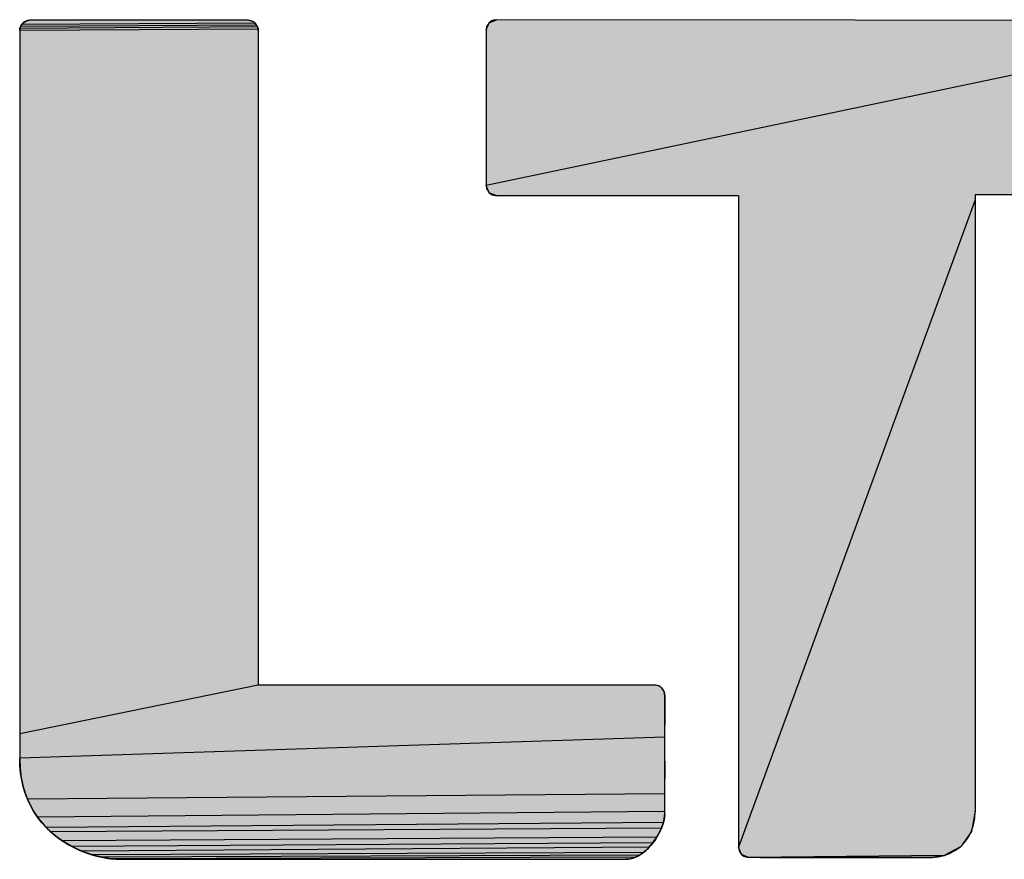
# Model space of a CAD drawing. Extents: x 0 to 1189, y 0 to 841.
# Tile 47 of 125: x 942.49 to 949.88, y 73.25 to 79.55. Entities that reach past the tile are written whole.
import ezdxf

# ---------------------------------------------------------------- set-up
doc = ezdxf.new("R2010")
doc.units = 0
doc.header["$LTSCALE"] = 65.395
doc.header["$MEASUREMENT"] = 0
doc.layers.get('0').update_dxf_attribs({"linetype": 'CONTINUOUS'})

msp = doc.modelspace()

# ---------------------------------------------------------------- linework, layer by layer
at = {"linetype": 'Continuous'}
for p, q in [((942.51017, 79.52705), (942.51803, 79.53343)), ((942.51803, 79.53343), (942.53172, 79.54116)), ((942.53172, 79.54116), (942.54654, 79.54589)), ((942.54654, 79.54589), (942.562, 79.54748)), ((944.20018, 79.54748), (942.562, 79.54748)), ((944.20018, 79.54748), (944.21213, 79.54651)), ((944.21213, 79.54651), (944.22366, 79.54366)), ((944.22366, 79.54366), (944.23456, 79.53904)), ((944.23456, 79.53904), (944.24462, 79.53278)), ((944.24462, 79.53278), (944.25364, 79.52498)), ((945.98776, 79.47602), (946.0099, 79.52984)), ((946.0099, 79.52984), (946.06372, 79.55216)), ((942.48568, 79.47134), (942.48727, 79.48677)), ((944.27569, 79.48196), (942.48568, 79.47134)), ((942.48568, 79.47134), (942.48568, 74.00924)), ((942.48727, 79.48677), (942.49199, 79.50152)), ((944.27155, 79.49775), (942.48727, 79.48677)), ((942.49199, 79.50152), (942.49971, 79.51514)), ((944.26412, 79.51227), (942.49199, 79.50152)), ((942.49971, 79.51514), (942.51017, 79.52705)), ((944.25364, 79.52498), (942.49971, 79.51514)), ((944.25498, 79.52364), (944.25364, 79.52498)), ((944.25364, 79.52498), (944.25746, 79.52098)), ((944.25746, 79.52098), (944.26096, 79.51673)), ((944.26096, 79.51673), (944.26412, 79.51227)), ((944.26412, 79.51227), (944.26695, 79.5076)), ((944.26695, 79.5076), (944.26943, 79.50276)), ((944.26943, 79.50276), (944.27155, 79.49775)), ((944.27155, 79.49775), (944.27331, 79.4926)), ((944.27331, 79.4926), (944.27469, 79.48733)), ((944.27469, 79.48733), (944.27569, 79.48196)), ((944.27569, 79.48196), (944.2763, 79.4765)), ((944.2763, 79.4765), (944.2765, 79.47098)), ((944.2765, 79.47098), (944.27632, 74.55788)), ((944.2765, 79.47098), (944.27648, 79.47285)), ((951.52942, 79.4699), (945.98776, 78.30746)), ((946.0099, 78.25364), (945.98776, 78.30746)), ((946.06372, 78.23114), (946.0099, 78.25364)), ((947.88064, 78.23114), (946.06372, 78.23114)), ((949.6576, 78.19946), (947.88118, 73.34054)), ((951.45346, 78.2378), (949.6576, 78.23726)), ((949.6576, 78.23726), (949.6576, 73.61108)), ((944.27632, 74.55788), (942.48568, 74.19178)), ((947.25172, 74.55788), (944.27632, 74.55788)), ((947.30634, 74.53404), (947.305, 74.53538)), ((947.305, 74.53538), (947.30885, 74.53134)), ((947.30885, 74.53134), (947.31233, 74.5271)), ((947.31233, 74.5271), (947.31546, 74.52265)), ((947.31546, 74.52265), (947.31823, 74.51802)), ((947.31823, 74.51802), (947.32063, 74.51322)), ((947.32063, 74.51322), (947.32267, 74.50827)), ((947.32267, 74.50827), (947.32434, 74.50316)), ((947.32434, 74.50316), (947.32564, 74.49793)), ((947.32564, 74.49793), (947.32657, 74.49257)), ((947.32657, 74.49257), (947.32713, 74.48711)), ((947.32713, 74.48711), (947.32732, 74.48156)), ((947.32732, 74.48162), (947.3273, 74.48358)), ((947.32732, 74.26911), (947.32732, 74.48156)), ((947.32732, 74.48156), (947.32732, 74.44341)), ((947.32732, 74.44341), (947.32732, 74.40125)), ((947.32732, 74.40125), (947.32732, 74.35563)), ((947.32732, 74.35563), (947.32732, 74.30713)), ((947.32732, 74.30713), (947.32733, 74.25628)), ((947.32733, 74.16783), (942.48568, 74.00924)), ((942.48748, 73.95126), (942.48568, 74.00924)), ((947.32736, 73.98636), (947.32741, 73.85636)), ((942.49273, 73.89593), (942.48748, 73.95126)), ((942.50127, 73.84321), (942.49273, 73.89593)), ((942.51289, 73.79307), (942.50127, 73.84321)), ((947.32768, 73.59038), (947.3274, 73.88145)), ((942.5274, 73.74545), (942.51289, 73.79307)), ((942.54462, 73.70033), (942.5274, 73.74545)), ((947.32747, 73.74125), (942.54462, 73.70033)), ((942.56436, 73.65766), (942.54462, 73.70033)), ((942.59032, 73.61091), (942.56436, 73.65766)), ((942.61915, 73.56737), (942.59032, 73.61091)), ((947.32763, 73.60968), (942.61915, 73.56737)), ((942.65054, 73.52699), (942.61915, 73.56737)), ((947.32256, 73.54718), (947.31762, 73.52622)), ((947.32591, 73.56763), (947.32256, 73.54718)), ((947.32768, 73.5875), (947.32591, 73.56763)), ((947.32733, 73.58811), (947.32768, 73.59038)), ((949.6576, 73.61108), (949.62958, 73.4594)), ((942.6842, 73.48968), (942.65054, 73.52699)), ((947.31762, 73.52622), (942.6842, 73.48968)), ((942.71983, 73.45539), (942.6842, 73.48968)), ((947.303, 73.48312), (942.71983, 73.45539)), ((947.303, 73.48312), (947.29331, 73.46115)), ((947.3111, 73.50484), (947.303, 73.48312)), ((947.31762, 73.52622), (947.3111, 73.50484)), ((942.75712, 73.42406), (942.71983, 73.45539)), ((942.8042, 73.38981), (942.75712, 73.42406)), ((947.26919, 73.41679), (942.8042, 73.38981)), ((947.26919, 73.41679), (947.25477, 73.39455)), ((947.28204, 73.43901), (947.26919, 73.41679)), ((947.29331, 73.46115), (947.28204, 73.43901)), ((949.62958, 73.4594), (949.55264, 73.34957)), ((942.87768, 73.34593), (942.8042, 73.38981)), ((947.23876, 73.3724), (942.87768, 73.34593)), ((942.95312, 73.31074), (942.87768, 73.34593)), ((947.21194, 73.34139), (942.95312, 73.31074)), ((947.19796, 73.32721), (947.18358, 73.314)), ((947.21194, 73.34139), (947.19796, 73.32721)), ((947.22554, 73.35647), (947.21194, 73.34139)), ((947.23876, 73.3724), (947.22554, 73.35647)), ((947.25477, 73.39455), (947.23876, 73.3724)), ((947.9035, 73.2869), (947.88118, 73.34054)), ((949.54726, 73.34486), (949.42557, 73.27855)), ((949.55264, 73.34957), (949.54726, 73.34486)), ((943.02885, 73.2839), (942.95312, 73.31074)), ((947.16879, 73.30184), (943.02885, 73.2839)), ((943.10323, 73.26505), (943.02885, 73.2839)), ((947.13793, 73.28089), (943.10323, 73.26505)), ((943.17461, 73.25387), (943.10323, 73.26505)), ((947.10527, 73.26492), (943.17461, 73.25387)), ((943.24132, 73.25), (943.17461, 73.25387)), ((947.05265, 73.25143), (947.02978, 73.25)), ((947.07069, 73.25444), (947.05265, 73.25143)), ((947.08822, 73.25896), (947.07069, 73.25444)), ((947.10527, 73.26492), (947.08822, 73.25896)), ((947.12183, 73.27225), (947.10527, 73.26492)), ((947.13793, 73.28089), (947.12183, 73.27225)), ((947.15358, 73.29078), (947.13793, 73.28089)), ((947.16879, 73.30184), (947.15358, 73.29078)), ((947.18358, 73.314), (947.16879, 73.30184)), ((947.95768, 73.2644), (947.9035, 73.2869)), ((949.42557, 73.27855), (947.95768, 73.2644)), ((949.33216, 73.2644), (947.95768, 73.2644)), ((948.04722, 73.26444), (949.33216, 73.2644)), ((949.33396, 73.26458), (949.33216, 73.26458)), ((949.33216, 73.26458), (949.33216, 73.2644)), ((949.42557, 73.27855), (949.33396, 73.26458))]:
    msp.add_line(p, q, dxfattribs=at)
for points in [[(942.562, 79.54748), (942.54077, 79.54445), (942.5211, 79.5355), (942.51199, 79.52868), (942.49764, 79.51208), (942.48871, 79.49251), (942.48568, 79.47134)], [(942.562, 79.54748), (942.55702, 79.54732), (942.55208, 79.54683), (942.54718, 79.54602), (942.54235, 79.54489), (942.5376, 79.54344), (942.53295, 79.54169), (942.5284, 79.53962), (942.52399, 79.53726), (942.51973, 79.5346), (942.51564, 79.53167), (942.51174, 79.52847), (942.50814, 79.5251), (942.50468, 79.52142), (942.50148, 79.51754), (942.49855, 79.51346), (942.49589, 79.50922), (942.49353, 79.50483), (942.49147, 79.5003), (942.48971, 79.49567), (942.48827, 79.49093), (942.48714, 79.48612), (942.48633, 79.48124), (942.48584, 79.47631), (942.48568, 79.47134)], [(944.25364, 79.52498), (944.24609, 79.53167), (944.2377, 79.53732), (944.22932, 79.54152), (944.21984, 79.54482), (944.21007, 79.54681), (944.20018, 79.54748)], [(944.2765, 79.47098), (944.27341, 79.49226), (944.26687, 79.50775), (944.25364, 79.52498), (944.23631, 79.5381), (944.22127, 79.54441), (944.20018, 79.54748)], [(951.52942, 79.4699), (951.52622, 79.49175), (951.51684, 79.51172), (951.50184, 79.52835), (951.49543, 79.53309), (951.47538, 79.54248), (951.45346, 79.54568), (946.06372, 79.55216), (946.04183, 79.54888), (946.02754, 79.54294), (946.0099, 79.52984), (945.99693, 79.5121), (945.99098, 79.49761), (945.98776, 79.47602), (945.98776, 78.30746), (945.99098, 78.28596), (945.9966, 78.27217), (946.0099, 78.25364), (946.02799, 78.24032), (946.0423, 78.23438), (946.06372, 78.23114)], [(944.25878, 79.51944), (944.25755, 79.52087), (944.25628, 79.52227)], [(944.27501, 79.48586), (944.27461, 79.48769), (944.27417, 79.48951), (944.27368, 79.49133), (944.27315, 79.49313), (944.27257, 79.49491), (944.27195, 79.49669), (944.27129, 79.49844), (944.27058, 79.50018), (944.26982, 79.50191), (944.26903, 79.50361), (944.269, 79.50366), (944.26816, 79.50534), (944.26728, 79.507), (944.26636, 79.50865), (944.26539, 79.51027), (944.26439, 79.51186), (944.26334, 79.51343), (944.26226, 79.51498), (944.26114, 79.51649), (944.25998, 79.51798)], [(944.27592, 79.48032), (944.27566, 79.48217), (944.27536, 79.48402)], [(944.27641, 79.47472), (944.27629, 79.47659), (944.27613, 79.47846)], [(947.88064, 78.23114), (947.88118, 73.34054), (947.88283, 73.32457), (947.89046, 73.30393), (947.9035, 73.2869), (947.92114, 73.27366), (947.93555, 73.26766), (947.95768, 73.2644)], [(947.305, 74.53538), (947.30063, 74.53951), (947.29354, 74.54497), (947.28588, 74.54952), (947.27777, 74.55312), (947.26931, 74.55574), (947.26059, 74.55734), (947.25172, 74.55788)], [(947.32732, 74.48156), (947.32555, 74.49834), (947.31808, 74.5183), (947.305, 74.53538), (947.28808, 74.54834), (947.27282, 74.55479), (947.25172, 74.55788)], [(947.31011, 74.52987), (947.30889, 74.53129), (947.30764, 74.53268)], [(947.31352, 74.52549), (947.31243, 74.52697), (947.31129, 74.52844)], [(947.31657, 74.52089), (947.3156, 74.52245), (947.31458, 74.52398)], [(947.32722, 74.48553), (947.32711, 74.48747), (947.32695, 74.48939), (947.32674, 74.49129), (947.32649, 74.49318), (947.32619, 74.49506), (947.32585, 74.49691), (947.32546, 74.49875), (947.32503, 74.50057), (947.32456, 74.50237), (947.32405, 74.50416), (947.32349, 74.50592), (947.32289, 74.50767), (947.32224, 74.50939), (947.32156, 74.5111), (947.32083, 74.51278), (947.32006, 74.51445), (947.31925, 74.51609), (947.3184, 74.51771), (947.3175, 74.51931)], [(947.32768, 73.59038), (947.32732, 74.30713), (947.32732, 74.40125), (947.32732, 74.48156)], [(942.48568, 74.00924), (942.48879, 73.93332), (942.49788, 73.8616), (942.51269, 73.79382), (942.53298, 73.72978), (942.55862, 73.6693), (942.58951, 73.61225), (942.62558, 73.55857), (942.66682, 73.50827), (942.71318, 73.46144), (942.75712, 73.42406), (942.81308, 73.38393), (942.87363, 73.34809), (942.93821, 73.31699), (943.00591, 73.29119), (943.07536, 73.27126), (943.14465, 73.25772), (943.1776, 73.25355), (943.24132, 73.25)], [(942.48568, 74.00924), (942.48594, 73.98713), (942.4867, 73.96538), (942.48796, 73.94396), (942.48972, 73.92289), (942.49196, 73.90215), (942.49468, 73.88173), (942.49787, 73.86163), (942.50154, 73.84185), (942.50566, 73.82238), (942.51024, 73.80322), (942.51528, 73.78435), (942.52077, 73.76578), (942.5267, 73.7475), (942.53308, 73.72951), (942.5399, 73.71181), (942.54716, 73.69438), (942.55486, 73.67724), (942.563, 73.66037), (942.57157, 73.64377), (942.58058, 73.62745), (942.59002, 73.6114), (942.5999, 73.59562), (942.61021, 73.58011), (942.62095, 73.56487), (942.63213, 73.54991), (942.64375, 73.53522), (942.65579, 73.5208), (942.66827, 73.50667), (942.68118, 73.49282), (942.69452, 73.47925), (942.70829, 73.46598), (942.72249, 73.45301), (942.73711, 73.44035), (942.75216, 73.42799), (942.75712, 73.42406)], [(943.24132, 73.25), (947.0341, 73.25), (947.06993, 73.25428), (947.10462, 73.26466), (947.13872, 73.28136), (947.17276, 73.30496), (947.20715, 73.33638), (947.23876, 73.3724), (947.27145, 73.4205), (947.29061, 73.45556), (947.31026, 73.50239), (947.32246, 73.54669), (947.32768, 73.5875), (947.32732, 73.58804)], [(947.23876, 73.3724), (947.24488, 73.3806), (947.25079, 73.38883), (947.25649, 73.39709), (947.26197, 73.40535), (947.26724, 73.41363), (947.26943, 73.41718), (947.27439, 73.42546), (947.27913, 73.43372), (947.28364, 73.44198), (947.28793, 73.45021), (947.292, 73.45841), (947.29584, 73.46658), (947.29946, 73.4747), (947.30286, 73.48278), (947.30603, 73.4908), (947.30898, 73.49877), (947.31172, 73.50666), (947.31423, 73.51448), (947.31652, 73.52222), (947.31859, 73.52988), (947.32045, 73.53745), (947.3221, 73.54492), (947.32354, 73.55229), (947.32477, 73.55956), (947.3258, 73.56672), (947.32662, 73.57376), (947.32725, 73.58069), (947.32768, 73.5875)], [(949.33396, 73.26458), (949.33516, 73.2646), (949.38153, 73.26861), (949.42697, 73.27897), (949.4702, 73.29533), (949.51044, 73.31737), (949.54726, 73.34486), (949.55699, 73.35356), (949.58625, 73.38542), (949.6112, 73.42222), (949.63123, 73.46343), (949.64591, 73.50871), (949.65484, 73.55794), (949.6576, 73.61108)], [(942.75712, 73.42406), (942.78747, 73.40137), (942.81928, 73.37993), (942.85249, 73.35981), (942.88701, 73.34108), (942.92271, 73.32385), (942.95943, 73.3082), (942.99698, 73.29422), (943.03511, 73.28203), (943.07352, 73.27171), (943.11185, 73.26334), (943.14972, 73.25698), (943.1709, 73.25428), (943.20703, 73.25114), (943.24132, 73.25)], [(947.19337, 73.32284), (947.19957, 73.32877), (947.20581, 73.335), (947.21208, 73.34153), (947.21838, 73.34837), (947.22472, 73.35553), (947.2311, 73.36302), (947.23752, 73.37085), (947.23876, 73.3724)], [(947.0341, 73.25), (947.04045, 73.25031), (947.04676, 73.2508), (947.05303, 73.25148), (947.05926, 73.25235), (947.06546, 73.2534), (947.07163, 73.25464), (947.07777, 73.25607), (947.0839, 73.25769), (947.09, 73.25951), (947.09608, 73.26151), (947.10215, 73.26371), (947.10821, 73.26611), (947.11426, 73.26871), (947.12031, 73.27151), (947.12635, 73.27452), (947.13239, 73.27775), (947.13844, 73.28119), (947.14449, 73.28485), (947.15055, 73.28874), (947.15661, 73.29287), (947.16269, 73.29723), (947.16879, 73.30183), (947.1749, 73.30669), (947.18103, 73.3118), (947.18719, 73.31718)]]:
    msp.add_lwpolyline(points, dxfattribs=at)
for points in [[(942.51017, 79.52705), (942.51803, 79.53343), (944.24462, 79.53278)], [(944.24462, 79.53278), (944.25364, 79.52498), (942.51017, 79.52705)], [(942.51803, 79.53343), (942.53172, 79.54116), (944.23456, 79.53904)], [(944.23456, 79.53904), (944.24462, 79.53278), (942.51803, 79.53343)], [(942.53172, 79.54116), (942.54654, 79.54589), (944.22366, 79.54366)], [(944.22366, 79.54366), (944.23456, 79.53904), (942.53172, 79.54116)], [(944.21213, 79.54651), (942.54654, 79.54589), (944.20018, 79.54748)], [(944.20018, 79.54748), (942.54654, 79.54589), (944.02981, 79.54748)], [(944.02981, 79.54748), (942.54654, 79.54589), (943.62354, 79.54748)], [(943.62354, 79.54748), (942.54654, 79.54589), (943.13864, 79.54748)], [(943.13864, 79.54748), (942.54654, 79.54589), (942.73237, 79.54748)], [(942.54654, 79.54589), (942.562, 79.54748), (942.73237, 79.54748)], [(944.21213, 79.54651), (944.22366, 79.54366), (942.54654, 79.54589)], [(945.98776, 79.47602), (946.0099, 79.52984), (951.50081, 79.52918)], [(946.0099, 79.52984), (946.06372, 79.55216), (951.45346, 79.54568)], [(951.45346, 79.54568), (951.50081, 79.52918), (946.0099, 79.52984)], [(942.48568, 79.47134), (942.48727, 79.48677), (944.27569, 79.48196)], [(942.48568, 79.47134), (944.27569, 79.48196), (944.2763, 79.4765)], [(944.2763, 79.4765), (944.2765, 79.47098), (942.48568, 79.47134)], [(942.48568, 79.46658), (942.48568, 79.47134), (944.2765, 79.47098)], [(942.48568, 79.46658), (944.2765, 79.47098), (942.48568, 79.40312)], [(942.48568, 79.40312), (944.2765, 79.47098), (942.48568, 79.28653)], [(944.2765, 79.47098), (944.27649, 79.17251), (942.48568, 79.28653)], [(942.48727, 79.48677), (942.49199, 79.50152), (944.27155, 79.49775)], [(942.48727, 79.48677), (944.27155, 79.49775), (944.27331, 79.4926)], [(944.27469, 79.48733), (942.48727, 79.48677), (944.27331, 79.4926)], [(944.27469, 79.48733), (944.27569, 79.48196), (942.48727, 79.48677)], [(942.49199, 79.50152), (942.49971, 79.51514), (944.26412, 79.51227)], [(942.49199, 79.50152), (944.26412, 79.51227), (944.26695, 79.5076)], [(944.26943, 79.50276), (942.49199, 79.50152), (944.26695, 79.5076)], [(944.26943, 79.50276), (944.27155, 79.49775), (942.49199, 79.50152)], [(942.49971, 79.51514), (942.51017, 79.52705), (944.25364, 79.52498)], [(942.49971, 79.51514), (944.25364, 79.52498), (944.25746, 79.52098)], [(944.26096, 79.51673), (942.49971, 79.51514), (944.25746, 79.52098)], [(944.26096, 79.51673), (944.26412, 79.51227), (942.49971, 79.51514)], [(951.50081, 79.52918), (951.52942, 79.4699), (945.98776, 79.47602)], [(945.98776, 78.30746), (945.98776, 79.47602), (951.52942, 79.4699)], [(945.98776, 78.30746), (951.52942, 79.4699), (951.52942, 78.31376)], [(942.48568, 79.14338), (942.48568, 79.28653), (944.27649, 79.17251)], [(942.48568, 79.14338), (944.27649, 79.17251), (942.48568, 79.0463)], [(942.48568, 79.0463), (944.27649, 79.17251), (942.48568, 78.9571)], [(942.48568, 78.9571), (944.27649, 79.17251), (942.48568, 78.88364)], [(942.48568, 78.88364), (944.27649, 79.17251), (942.48568, 78.83379)], [(942.48568, 78.83379), (944.27649, 79.17251), (942.48568, 78.81542)], [(942.48568, 78.81542), (944.27649, 79.17251), (942.48568, 78.76498)], [(942.48568, 78.76498), (944.27649, 79.17251), (942.48568, 78.62807)], [(942.48568, 78.62807), (944.27649, 79.17251), (942.48568, 78.42631)], [(944.27649, 79.17251), (944.27646, 78.40975), (942.48568, 78.42631)], [(942.48568, 78.18131), (942.48568, 78.42631), (944.27646, 78.40975)], [(942.48568, 78.18131), (944.27646, 78.40975), (942.48568, 77.9147)], [(942.48568, 77.9147), (944.27646, 78.40975), (942.48568, 77.78004)], [(942.48568, 77.78004), (944.27646, 78.40975), (942.48568, 77.40309)], [(944.27646, 78.40975), (944.27642, 77.38168), (942.48568, 77.40309)], [(951.52942, 78.31376), (951.50746, 78.25994), (945.98776, 78.30746)], [(946.0099, 78.25364), (945.98776, 78.30746), (951.50746, 78.25994)], [(951.50746, 78.25994), (951.45346, 78.2378), (946.0099, 78.25364)], [(951.45346, 78.2378), (949.6576, 78.23726), (946.0099, 78.25364)], [(946.06372, 78.23114), (946.0099, 78.25364), (949.6576, 78.23726)], [(946.06372, 78.23114), (949.6576, 78.23726), (947.88064, 78.23114)], [(949.6576, 78.23726), (949.6576, 78.19946), (947.88064, 78.23114)], [(947.88118, 73.34054), (947.88064, 78.23114), (949.6576, 78.19946)], [(947.88118, 73.34054), (949.6576, 78.19946), (949.6576, 73.61108)], [(942.48568, 77.12342), (942.48568, 77.40309), (944.27642, 77.38168)], [(942.48568, 77.12342), (944.27642, 77.38168), (942.48568, 77.01398)], [(942.48568, 77.01398), (944.27642, 77.38168), (942.48568, 76.92985)], [(942.48568, 76.92985), (944.27642, 77.38168), (942.48568, 76.54449)], [(944.27642, 77.38168), (944.27638, 76.28729), (942.48568, 76.54449)], [(942.48568, 75.95631), (942.48568, 76.54449), (944.27638, 76.28729)], [(944.27638, 76.28729), (944.27635, 75.32555), (942.48568, 75.95631)], [(942.48568, 75.28701), (942.48568, 75.95631), (944.27635, 75.32555)], [(944.27635, 75.32555), (944.27633, 74.69545), (942.48568, 75.28701)], [(942.48568, 74.65826), (942.48568, 75.28701), (944.27633, 74.69545)], [(944.27633, 74.69545), (944.27632, 74.55788), (942.48568, 74.65826)], [(942.48568, 74.19178), (942.48568, 74.65826), (944.27632, 74.55788)], [(947.26059, 74.55734), (942.48568, 74.19178), (947.25172, 74.55788)], [(947.25172, 74.55788), (942.48568, 74.19178), (947.23015, 74.55788)], [(947.23015, 74.55788), (942.48568, 74.19178), (946.94228, 74.55788)], [(946.94228, 74.55788), (942.48568, 74.19178), (946.4134, 74.55788)], [(946.4134, 74.55788), (942.48568, 74.19178), (945.76402, 74.55788)], [(945.76402, 74.55788), (942.48568, 74.19178), (945.54161, 74.55788)], [(945.54161, 74.55788), (942.48568, 74.19178), (944.91901, 74.55788)], [(944.91901, 74.55788), (942.48568, 74.19178), (944.45708, 74.55788)], [(942.48568, 74.19178), (944.27632, 74.55788), (944.45708, 74.55788)], [(947.26931, 74.55574), (942.48568, 74.19178), (947.26059, 74.55734)], [(947.27777, 74.55312), (942.48568, 74.19178), (947.26931, 74.55574)], [(947.28588, 74.54952), (942.48568, 74.19178), (947.27777, 74.55312)], [(947.29354, 74.54497), (942.48568, 74.19178), (947.28588, 74.54952)], [(947.30063, 74.53951), (942.48568, 74.19178), (947.29354, 74.54497)], [(947.305, 74.53538), (942.48568, 74.19178), (947.30063, 74.53951)], [(947.30885, 74.53134), (942.48568, 74.19178), (947.305, 74.53538)], [(947.31233, 74.5271), (942.48568, 74.19178), (947.30885, 74.53134)], [(947.31546, 74.52265), (942.48568, 74.19178), (947.31233, 74.5271)], [(947.31823, 74.51802), (942.48568, 74.19178), (947.31546, 74.52265)], [(947.32063, 74.51322), (942.48568, 74.19178), (947.31823, 74.51802)], [(947.32267, 74.50827), (942.48568, 74.19178), (947.32063, 74.51322)], [(947.32434, 74.50316), (942.48568, 74.19178), (947.32267, 74.50827)], [(947.32564, 74.49793), (942.48568, 74.19178), (947.32434, 74.50316)], [(947.32657, 74.49257), (942.48568, 74.19178), (947.32564, 74.49793)], [(947.32713, 74.48711), (942.48568, 74.19178), (947.32657, 74.49257)], [(947.32732, 74.48156), (942.48568, 74.19178), (947.32713, 74.48711)], [(947.32732, 74.44341), (942.48568, 74.19178), (947.32732, 74.48156)], [(947.32732, 74.40125), (942.48568, 74.19178), (947.32732, 74.44341)], [(947.32732, 74.35563), (942.48568, 74.19178), (947.32732, 74.40125)], [(947.32732, 74.30713), (942.48568, 74.19178), (947.32732, 74.35563)], [(947.32733, 74.25628), (942.48568, 74.19178), (947.32732, 74.30713)], [(947.32733, 74.25628), (947.32733, 74.16783), (942.48568, 74.19178)], [(942.48568, 74.00924), (942.48568, 74.19178), (947.32733, 74.16783)], [(942.48568, 74.00924), (947.32733, 74.16783), (947.32735, 74.077)], [(947.32735, 74.077), (947.32736, 73.98636), (942.48568, 74.00924)], [(942.48748, 73.95126), (942.48568, 74.00924), (947.32736, 73.98636)], [(947.32736, 73.98636), (947.32738, 73.92004), (942.48748, 73.95126)], [(942.49273, 73.89593), (942.48748, 73.95126), (947.32738, 73.92004)], [(947.32738, 73.92004), (947.32741, 73.85636), (942.49273, 73.89593)], [(942.50127, 73.84321), (942.49273, 73.89593), (947.32741, 73.85636)], [(947.32741, 73.85636), (947.32744, 73.7964), (942.50127, 73.84321)], [(942.51289, 73.79307), (942.50127, 73.84321), (947.32744, 73.7964)], [(942.51289, 73.79307), (947.32744, 73.7964), (942.5274, 73.74545)], [(947.32744, 73.7964), (947.32747, 73.74125), (942.5274, 73.74545)], [(942.54462, 73.70033), (942.5274, 73.74545), (947.32747, 73.74125)], [(942.54462, 73.70033), (947.32747, 73.74125), (947.3275, 73.70131)], [(947.3275, 73.70131), (947.32754, 73.6657), (942.54462, 73.70033)], [(942.56436, 73.65766), (942.54462, 73.70033), (947.32754, 73.6657)], [(947.32754, 73.6657), (947.32758, 73.63497), (942.56436, 73.65766)], [(942.59032, 73.61091), (942.56436, 73.65766), (947.32758, 73.63497)], [(947.32758, 73.63497), (947.32763, 73.60968), (942.59032, 73.61091)], [(942.61915, 73.56737), (942.59032, 73.61091), (947.32763, 73.60968)], [(942.61915, 73.56737), (947.32763, 73.60968), (947.32768, 73.59038)], [(947.32764, 73.59014), (942.61915, 73.56737), (947.32768, 73.59038)], [(947.3276, 73.58987), (942.61915, 73.56737), (947.32764, 73.59014)], [(947.32755, 73.58956), (942.61915, 73.56737), (947.3276, 73.58987)], [(947.3275, 73.58921), (942.61915, 73.56737), (947.32755, 73.58956)], [(947.32745, 73.58886), (942.61915, 73.56737), (947.3275, 73.58921)], [(947.3274, 73.58855), (942.61915, 73.56737), (947.32745, 73.58886)], [(947.32736, 73.58828), (942.61915, 73.56737), (947.3274, 73.58855)], [(947.32733, 73.58811), (942.61915, 73.56737), (947.32736, 73.58828)], [(947.32735, 73.58799), (942.61915, 73.56737), (947.32733, 73.58811)], [(947.32742, 73.58788), (942.61915, 73.56737), (947.32735, 73.58799)], [(947.3275, 73.58777), (942.61915, 73.56737), (947.32742, 73.58788)], [(947.32758, 73.58766), (942.61915, 73.56737), (947.3275, 73.58777)], [(947.32765, 73.58755), (942.61915, 73.56737), (947.32758, 73.58766)], [(947.32591, 73.56763), (942.61915, 73.56737), (947.32765, 73.58755)], [(947.32591, 73.56763), (947.32256, 73.54718), (942.61915, 73.56737)], [(942.65054, 73.52699), (942.61915, 73.56737), (947.32256, 73.54718)], [(947.32256, 73.54718), (947.31762, 73.52622), (942.65054, 73.52699)], [(949.62958, 73.4594), (947.88118, 73.34054), (949.6576, 73.61108)], [(942.6842, 73.48968), (942.65054, 73.52699), (947.31762, 73.52622)], [(942.6842, 73.48968), (947.31762, 73.52622), (947.3111, 73.50484)], [(947.3111, 73.50484), (947.303, 73.48312), (942.6842, 73.48968)], [(942.71983, 73.45539), (942.6842, 73.48968), (947.303, 73.48312)], [(942.71983, 73.45539), (947.303, 73.48312), (947.29331, 73.46115)], [(947.29331, 73.46115), (947.28204, 73.43901), (942.71983, 73.45539)], [(942.75712, 73.42406), (942.71983, 73.45539), (947.28204, 73.43901)], [(947.28204, 73.43901), (947.26919, 73.41679), (942.75712, 73.42406)], [(942.8042, 73.38981), (942.75712, 73.42406), (947.26919, 73.41679)], [(942.8042, 73.38981), (947.26919, 73.41679), (947.25477, 73.39455)], [(949.55264, 73.34957), (947.88118, 73.34054), (949.62958, 73.4594)], [(947.25477, 73.39455), (947.23876, 73.3724), (942.8042, 73.38981)], [(942.87768, 73.34593), (942.8042, 73.38981), (947.23876, 73.3724)], [(942.87768, 73.34593), (947.23876, 73.3724), (947.22554, 73.35647)], [(947.22554, 73.35647), (947.21194, 73.34139), (942.87768, 73.34593)], [(942.95312, 73.31074), (942.87768, 73.34593), (947.21194, 73.34139)], [(942.95312, 73.31074), (947.21194, 73.34139), (947.19796, 73.32721)], [(947.18358, 73.314), (942.95312, 73.31074), (947.19796, 73.32721)], [(949.54726, 73.34486), (947.88118, 73.34054), (949.55264, 73.34957)], [(947.88118, 73.34054), (949.54726, 73.34486), (947.9035, 73.2869)], [(949.54726, 73.34486), (949.42557, 73.27855), (947.9035, 73.2869)], [(947.18358, 73.314), (947.16879, 73.30184), (942.95312, 73.31074)], [(943.02885, 73.2839), (942.95312, 73.31074), (947.16879, 73.30184)], [(943.02885, 73.2839), (947.16879, 73.30184), (947.15358, 73.29078)], [(947.15358, 73.29078), (947.13793, 73.28089), (943.02885, 73.2839)], [(943.10323, 73.26505), (943.02885, 73.2839), (947.13793, 73.28089)], [(943.10323, 73.26505), (947.13793, 73.28089), (947.12183, 73.27225)], [(947.12183, 73.27225), (947.10527, 73.26492), (943.10323, 73.26505)], [(943.17461, 73.25387), (943.10323, 73.26505), (947.10527, 73.26492)], [(943.17461, 73.25387), (947.10527, 73.26492), (947.08822, 73.25896)], [(947.07069, 73.25444), (943.17461, 73.25387), (947.08822, 73.25896)], [(947.07069, 73.25444), (947.05265, 73.25143), (943.17461, 73.25387)], [(943.24132, 73.25), (943.17461, 73.25387), (947.05265, 73.25143)], [(943.24132, 73.25), (947.05265, 73.25143), (943.26879, 73.25)], [(943.26879, 73.25), (947.05265, 73.25143), (943.63532, 73.25)], [(943.63532, 73.25), (947.05265, 73.25143), (944.30872, 73.25)], [(944.30872, 73.25), (947.05265, 73.25143), (945.13555, 73.25)], [(945.13555, 73.25), (947.05265, 73.25143), (945.37178, 73.25)], [(945.37178, 73.25), (947.05265, 73.25143), (945.60472, 73.25)], [(945.60472, 73.25), (947.05265, 73.25143), (945.83109, 73.25)], [(945.83109, 73.25), (947.05265, 73.25143), (946.04759, 73.25)], [(946.04759, 73.25), (947.05265, 73.25143), (946.18481, 73.25)], [(946.18481, 73.25), (947.05265, 73.25143), (946.31522, 73.25)], [(946.31522, 73.25), (947.05265, 73.25143), (946.43783, 73.25)], [(946.43783, 73.25), (947.05265, 73.25143), (946.55168, 73.25)], [(946.55168, 73.25), (947.05265, 73.25143), (946.65577, 73.25)], [(946.65577, 73.25), (947.05265, 73.25143), (946.74915, 73.25)], [(946.74915, 73.25), (947.05265, 73.25143), (946.83084, 73.25)], [(946.83084, 73.25), (947.05265, 73.25143), (946.89986, 73.25)], [(946.89986, 73.25), (947.05265, 73.25143), (946.95524, 73.25)], [(946.95524, 73.25), (947.05265, 73.25143), (946.98723, 73.25)], [(946.98723, 73.25), (947.05265, 73.25143), (947.0106, 73.25)], [(947.0106, 73.25), (947.05265, 73.25143), (947.02492, 73.25)], [(947.05265, 73.25143), (947.02978, 73.25), (947.02492, 73.25)], [(947.95768, 73.2644), (947.9035, 73.2869), (949.42557, 73.27855)], [(947.95768, 73.2644), (949.42557, 73.27855), (949.33216, 73.26458)], [(949.33216, 73.26458), (949.33216, 73.2644), (947.95768, 73.2644)], [(949.42557, 73.27855), (949.33396, 73.26458), (949.33216, 73.26458)]]:
    msp.add_solid(points, dxfattribs=at)

doc.saveas('drawing.dxf')
